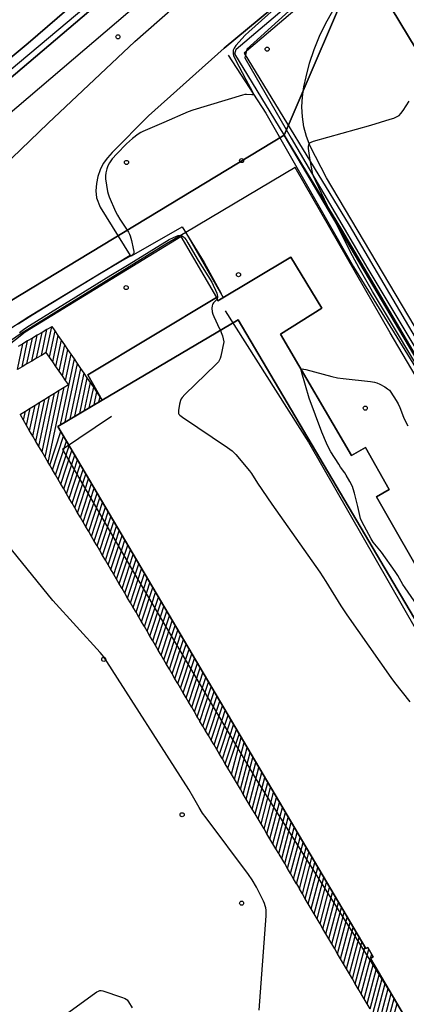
# Model space of a CAD drawing. Extents: x 0 to 85000, y -1 to 75000.
# Tile 26 of 147: x 39624 to 39718, y 61164 to 61403. Entities that reach past the tile are written whole.
import ezdxf

# ---------------------------------------------------------------- set-up
doc = ezdxf.new("R2010")
doc.units = 0
doc.header["$MEASUREMENT"] = 0
doc.header["$PDMODE"] = 33
doc.header["$PDSIZE"] = -3
for name, color, linetype in [('BOS3D_ACTIVE_POLY_CLIP', 227, 'CONTINUOUS'), ('BOS3D_PAVEMENT_MARKINGS_LI', 15, 'CONTINUOUS'), ('CONTOUR_CLIP', 120, 'CONTINUOUS'), ('DTM_INFOTECHBREAKS_CLIP', 4, 'CONTINUOUS'), ('DTM_POINT', 158, 'CONTINUOUS'), ('FENCE_CLIP', 96, 'CONTINUOUS'), ('PARCELS_FULL_17_CLIP', 7, 'CONTINUOUS'), ('PARKING_CLIP', 78, 'CONTINUOUS'), ('RAIL_CLIP', 171, 'CONTINUOUS'), ('ROAD_CLIP', 197, 'CONTINUOUS'), ('SIDEWALK_CLIP', 78, 'CONTINUOUS')]:
    doc.layers.add(name, color=color, linetype=linetype)

msp = doc.modelspace()

# ---------------------------------------------------------------- linework, layer by layer
at = {"layer": 'BOS3D_ACTIVE_POLY_CLIP'}
for points, elevation in [([(39866.62, 61076.41), (39865.82, 61074.89), (39855.31, 61091.1), (39830.11, 61135.17), (39702.44, 61352.22), (39676.49, 61394.75), (39676.77, 61395.89), (39728.59, 61439.88), (39729.83, 61439.47), (39729.62, 61438.19), (39678.72, 61394.92), (39704.16, 61353.25), (39831.84, 61136.18)], 14.29), ([(39677.3, 61330.33), (39743.56, 61218.06), (39750.19, 61221.97), (39808.03, 61123.97), (39815.51, 61111.3), (39805.4, 61105.34), (39794.97, 61099.18), (39821.1, 61054.9), (39835.66, 61030.25), (39822.22, 61022.32), (39805.56, 61012.49), (39709.35, 61175.52), (39710.03, 61175.92), (39708.7, 61178.17), (39708.2, 61177.87), (39633.48, 61304.47), (39644.29, 61310.85)], 33)]:
    msp.add_lwpolyline(points, close=True, dxfattribs=dict(at, elevation=elevation))
at = {"layer": 'BOS3D_PAVEMENT_MARKINGS_LI'}
for p, q in [((39628.36, 61320.99), (39629.69, 61327.25)), ((39629.69, 61327.25), (39628.52, 61326.56)), ((39629.53, 61321.68), (39630.86, 61327.94)), ((39630.86, 61327.94), (39629.69, 61327.25)), ((39630.7, 61322.37), (39632.03, 61328.63)), ((39632.03, 61328.63), (39630.86, 61327.94)), ((39631.49, 61321.27), (39632.84, 61327.63)), ((39633.62, 61326.49), (39632.84, 61327.63)), ((39624.86, 61318.92), (39626.18, 61325.18)), ((39626.18, 61325.18), (39625.02, 61324.49)), ((39626.02, 61319.61), (39627.35, 61325.87)), ((39627.35, 61325.87), (39626.18, 61325.18)), ((39627.19, 61320.3), (39628.52, 61326.56)), ((39628.52, 61326.56), (39627.35, 61325.87)), ((39632.27, 61320.13), (39633.62, 61326.49)), ((39633.05, 61318.99), (39634.4, 61325.36)), ((39634.4, 61325.36), (39633.62, 61326.49)), ((39635.18, 61324.22), (39634.4, 61325.36)), ((39623.69, 61318.23), (39625.02, 61324.49)), ((39625.02, 61324.49), (39623.85, 61323.8)), ((39630.7, 61322.37), (39629.53, 61321.68)), ((39633.83, 61317.86), (39635.18, 61324.22)), ((39634.61, 61316.72), (39635.96, 61323.08)), ((39635.96, 61323.08), (39635.18, 61324.22)), ((39636.74, 61321.94), (39635.96, 61323.08)), ((39627.19, 61320.3), (39626.02, 61319.61)), ((39628.36, 61320.99), (39627.19, 61320.3)), ((39629.53, 61321.68), (39628.36, 61320.99)), ((39632.27, 61320.13), (39631.49, 61321.27)), ((39633.05, 61318.99), (39632.27, 61320.13)), ((39634.14, 61304.86), (39637.52, 61320.8)), ((39635.39, 61315.58), (39636.74, 61321.94)), ((39637.52, 61320.8), (39636.74, 61321.94)), ((39638.3, 61319.67), (39637.52, 61320.8)), ((39624.86, 61318.92), (39623.69, 61318.23)), ((39626.02, 61319.61), (39624.86, 61318.92)), ((39633.83, 61317.86), (39633.05, 61318.99)), ((39634.61, 61316.72), (39633.83, 61317.86)), ((39635.31, 61305.55), (39638.3, 61319.67)), ((39636.48, 61306.24), (39639.08, 61318.53)), ((39637.64, 61306.93), (39639.86, 61317.39)), ((39639.08, 61318.53), (39638.3, 61319.67)), ((39639.86, 61317.39), (39639.08, 61318.53)), ((39640.65, 61316.25), (39639.86, 61317.39)), ((39635.39, 61315.58), (39634.61, 61316.72)), ((39638.81, 61307.62), (39640.65, 61316.25)), ((39639.98, 61308.31), (39641.43, 61315.11)), ((39641.43, 61315.11), (39640.65, 61316.25)), ((39642.21, 61313.98), (39641.43, 61315.11)), ((39630.42, 61296.99), (39633.87, 61313.24)), ((39631.17, 61295.71), (39635.05, 61313.96)), ((39632.7, 61312.51), (39633.87, 61313.24)), ((39633.87, 61313.24), (39635.05, 61313.96)), ((39641.15, 61309), (39642.21, 61313.98)), ((39642.99, 61312.84), (39642.21, 61313.98)), ((39642.32, 61309.69), (39642.99, 61312.84)), ((39627.42, 61302.11), (39629.17, 61310.33)), ((39627.99, 61309.61), (39629.17, 61310.33)), ((39628.17, 61300.83), (39630.34, 61311.06)), ((39628.92, 61299.55), (39631.52, 61311.78)), ((39629.17, 61310.33), (39630.34, 61311.06)), ((39629.67, 61298.27), (39632.7, 61312.51)), ((39630.34, 61311.06), (39631.52, 61311.78)), ((39631.52, 61311.78), (39632.7, 61312.51)), ((39643.49, 61310.38), (39643.76, 61311.66)), ((39644.27, 61310.84), (39643.76, 61311.66)), ((39624.46, 61307.43), (39625.64, 61308.15)), ((39625.17, 61305.95), (39625.64, 61308.15)), ((39625.64, 61308.15), (39626.81, 61308.88)), ((39625.92, 61304.67), (39626.81, 61308.88)), ((39626.67, 61303.39), (39627.99, 61309.61)), ((39626.81, 61308.88), (39627.99, 61309.61)), ((39624.42, 61307.23), (39624.46, 61307.43)), ((39625.17, 61305.95), (39624.42, 61307.23)), ((39625.92, 61304.67), (39625.17, 61305.95)), ((39626.67, 61303.39), (39625.92, 61304.67)), ((39627.42, 61302.11), (39626.67, 61303.39)), ((39631.56, 61295.06), (39634.23, 61303.2)), ((39628.17, 61300.83), (39627.42, 61302.11)), ((39628.92, 61299.55), (39628.17, 61300.83)), ((39632.23, 61293.91), (39634.91, 61302.06)), ((39632.91, 61292.76), (39635.58, 61300.91)), ((39629.67, 61298.27), (39628.92, 61299.55)), ((39630.42, 61296.99), (39629.67, 61298.27)), ((39633.58, 61291.61), (39636.26, 61299.76)), ((39634.26, 61290.46), (39636.94, 61298.62)), ((39631.17, 61295.71), (39630.42, 61296.99)), ((39634.93, 61289.31), (39637.61, 61297.47)), ((39635.61, 61288.15), (39638.29, 61296.33)), ((39631.56, 61295.06), (39631.17, 61295.71)), ((39632.23, 61293.91), (39631.56, 61295.06)), ((39632.91, 61292.76), (39632.23, 61293.91)), ((39636.28, 61287), (39638.96, 61295.18)), ((39636.95, 61285.85), (39639.64, 61294.03)), ((39633.58, 61291.61), (39632.91, 61292.76)), ((39634.26, 61290.46), (39633.58, 61291.61)), ((39637.63, 61284.7), (39640.32, 61292.89)), ((39638.3, 61283.55), (39640.99, 61291.74)), ((39634.93, 61289.31), (39634.26, 61290.46)), ((39635.61, 61288.15), (39634.93, 61289.31)), ((39638.98, 61282.4), (39641.67, 61290.6)), ((39639.65, 61281.25), (39642.35, 61289.45)), ((39636.28, 61287), (39635.61, 61288.15)), ((39636.95, 61285.85), (39636.28, 61287)), ((39640.33, 61280.1), (39643.02, 61288.3)), ((39641, 61278.95), (39643.7, 61287.16)), ((39637.63, 61284.7), (39636.95, 61285.85)), ((39638.3, 61283.55), (39637.63, 61284.7)), ((39641.68, 61277.8), (39644.38, 61286.01)), ((39642.35, 61276.65), (39645.05, 61284.87)), ((39638.98, 61282.4), (39638.3, 61283.55)), ((39639.65, 61281.25), (39638.98, 61282.4)), ((39643.03, 61275.5), (39645.73, 61283.72)), ((39643.7, 61274.35), (39646.4, 61282.58)), ((39640.33, 61280.1), (39639.65, 61281.25)), ((39641, 61278.95), (39640.33, 61280.1)), ((39644.38, 61273.2), (39647.08, 61281.43)), ((39645.05, 61272.05), (39647.76, 61280.28)), ((39641.68, 61277.8), (39641, 61278.95)), ((39642.35, 61276.65), (39641.68, 61277.8)), ((39645.73, 61270.9), (39648.43, 61279.14)), ((39646.4, 61269.74), (39649.11, 61277.99)), ((39647.08, 61268.59), (39649.78, 61276.85)), ((39643.03, 61275.5), (39642.35, 61276.65)), ((39643.7, 61274.35), (39643.03, 61275.5)), ((39647.75, 61267.44), (39650.46, 61275.7)), ((39648.43, 61266.3), (39651.14, 61274.55)), ((39644.38, 61273.2), (39643.7, 61274.35)), ((39645.05, 61272.05), (39644.38, 61273.2)), ((39645.73, 61270.9), (39645.05, 61272.05)), ((39649.1, 61265.15), (39651.81, 61273.41)), ((39649.78, 61264), (39652.49, 61272.26)), ((39646.4, 61269.74), (39645.73, 61270.9)), ((39650.45, 61262.85), (39653.17, 61271.12)), ((39651.13, 61261.7), (39653.84, 61269.97)), ((39647.75, 61267.44), (39647.08, 61268.59)), ((39648.43, 61266.3), (39647.75, 61267.44)), ((39651.8, 61260.55), (39654.52, 61268.83)), ((39652.48, 61259.4), (39655.19, 61267.68)), ((39649.1, 61265.15), (39648.43, 61266.3)), ((39649.78, 61264), (39649.1, 61265.15)), ((39653.15, 61258.25), (39655.87, 61266.53)), ((39653.83, 61257.1), (39656.55, 61265.39)), ((39650.45, 61262.85), (39649.78, 61264)), ((39651.13, 61261.7), (39650.45, 61262.85)), ((39654.5, 61255.95), (39657.22, 61264.24)), ((39655.18, 61254.8), (39657.9, 61263.1)), ((39651.8, 61260.55), (39651.13, 61261.7)), ((39652.48, 61259.4), (39651.8, 61260.55)), ((39655.85, 61253.65), (39658.58, 61261.95)), ((39656.53, 61252.5), (39659.25, 61260.8)), ((39653.15, 61258.25), (39652.48, 61259.4)), ((39653.83, 61257.1), (39653.15, 61258.25)), ((39657.2, 61251.35), (39659.93, 61259.66)), ((39657.88, 61250.2), (39660.61, 61258.51)), ((39654.5, 61255.95), (39653.83, 61257.1)), ((39655.18, 61254.8), (39654.5, 61255.95)), ((39658.55, 61249.05), (39661.28, 61257.37)), ((39659.23, 61247.9), (39661.96, 61256.22)), ((39655.85, 61253.65), (39655.18, 61254.8)), ((39656.53, 61252.5), (39655.85, 61253.65)), ((39659.9, 61246.75), (39662.63, 61255.07)), ((39660.58, 61245.6), (39663.31, 61253.93)), ((39657.2, 61251.35), (39656.53, 61252.5)), ((39657.88, 61250.2), (39657.2, 61251.35)), ((39661.25, 61244.45), (39663.99, 61252.78)), ((39661.93, 61243.3), (39664.66, 61251.64)), ((39658.55, 61249.05), (39657.88, 61250.2)), ((39659.23, 61247.9), (39658.55, 61249.05)), ((39662.6, 61242.15), (39665.34, 61250.49)), ((39663.28, 61241), (39666.02, 61249.35)), ((39663.95, 61239.85), (39666.69, 61248.2)), ((39659.9, 61246.75), (39659.23, 61247.9)), ((39660.58, 61245.6), (39659.9, 61246.75)), ((39664.63, 61238.7), (39667.37, 61247.05)), ((39665.3, 61237.55), (39668.04, 61245.91)), ((39661.25, 61244.45), (39660.58, 61245.6)), ((39661.93, 61243.3), (39661.25, 61244.45)), ((39665.98, 61236.4), (39668.72, 61244.76)), ((39666.65, 61235.25), (39669.4, 61243.62)), ((39662.6, 61242.15), (39661.93, 61243.3)), ((39663.28, 61241), (39662.6, 61242.15)), ((39663.95, 61239.85), (39663.28, 61241)), ((39667.33, 61234.1), (39670.07, 61242.47)), ((39668, 61232.96), (39670.75, 61241.32)), ((39664.63, 61238.7), (39663.95, 61239.85)), ((39665.3, 61237.55), (39664.63, 61238.7)), ((39668.68, 61231.82), (39671.42, 61240.18)), ((39669.36, 61230.68), (39672.1, 61239.03)), ((39665.98, 61236.4), (39665.3, 61237.55)), ((39666.65, 61235.25), (39665.98, 61236.4)), ((39670.04, 61229.54), (39672.78, 61237.89)), ((39670.72, 61228.41), (39673.45, 61236.74)), ((39667.33, 61234.1), (39666.65, 61235.25)), ((39671.4, 61227.27), (39674.13, 61235.6)), ((39672.07, 61226.13), (39674.81, 61234.45)), ((39668.68, 61231.82), (39668, 61232.96)), ((39669.36, 61230.68), (39668.68, 61231.82)), ((39672.75, 61224.99), (39675.48, 61233.3)), ((39673.43, 61223.85), (39676.16, 61232.16)), ((39670.04, 61229.54), (39669.36, 61230.68)), ((39670.72, 61228.41), (39670.04, 61229.54)), ((39674.11, 61222.71), (39676.83, 61231.01)), ((39674.79, 61221.58), (39677.51, 61229.87)), ((39671.4, 61227.27), (39670.72, 61228.41)), ((39672.07, 61226.13), (39671.4, 61227.27)), ((39675.65, 61220.14), (39678, 61229.05)), ((39676.36, 61218.94), (39678.71, 61227.84)), ((39672.75, 61224.99), (39672.07, 61226.13)), ((39673.43, 61223.85), (39672.75, 61224.99)), ((39677.08, 61217.73), (39679.42, 61226.62)), ((39677.8, 61216.53), (39680.14, 61225.41)), ((39674.11, 61222.71), (39673.43, 61223.85)), ((39674.79, 61221.58), (39674.11, 61222.71)), ((39678.51, 61215.33), (39680.85, 61224.2)), ((39679.23, 61214.13), (39681.57, 61222.99)), ((39675.65, 61220.14), (39674.79, 61221.58)), ((39676.36, 61218.94), (39675.65, 61220.14)), ((39679.95, 61212.93), (39682.28, 61221.78)), ((39680.66, 61211.72), (39683, 61220.57)), ((39677.08, 61217.73), (39676.36, 61218.94)), ((39677.8, 61216.53), (39677.08, 61217.73)), ((39681.38, 61210.52), (39683.71, 61219.36)), ((39682.1, 61209.32), (39684.43, 61218.15)), ((39678.51, 61215.33), (39677.8, 61216.53)), ((39679.23, 61214.13), (39678.51, 61215.33)), ((39682.82, 61208.12), (39685.14, 61216.94)), ((39683.53, 61206.91), (39685.86, 61215.72)), ((39679.95, 61212.93), (39679.23, 61214.13)), ((39680.66, 61211.72), (39679.95, 61212.93)), ((39684.25, 61205.71), (39686.57, 61214.51)), ((39684.97, 61204.51), (39687.29, 61213.3)), ((39681.38, 61210.52), (39680.66, 61211.72)), ((39682.1, 61209.32), (39681.38, 61210.52)), ((39685.68, 61203.31), (39688, 61212.09)), ((39686.4, 61202.1), (39688.72, 61210.88)), ((39682.82, 61208.12), (39682.1, 61209.32)), ((39683.53, 61206.91), (39682.82, 61208.12)), ((39687.12, 61200.9), (39689.43, 61209.67)), ((39687.83, 61199.69), (39690.15, 61208.46)), ((39684.25, 61205.71), (39683.53, 61206.91)), ((39684.97, 61204.51), (39684.25, 61205.71)), ((39688.55, 61198.48), (39690.86, 61207.25)), ((39689.26, 61197.26), (39691.58, 61206.04)), ((39685.68, 61203.31), (39684.97, 61204.51)), ((39686.4, 61202.1), (39685.68, 61203.31)), ((39689.97, 61196.05), (39692.29, 61204.83)), ((39690.69, 61194.83), (39693, 61203.61)), ((39687.12, 61200.9), (39686.4, 61202.1)), ((39691.4, 61193.62), (39693.72, 61202.4)), ((39692.12, 61192.41), (39694.43, 61201.19)), ((39688.55, 61198.48), (39687.83, 61199.69)), ((39689.26, 61197.26), (39688.55, 61198.48)), ((39692.83, 61191.19), (39695.15, 61199.98)), ((39693.54, 61189.98), (39695.86, 61198.77)), ((39689.97, 61196.05), (39689.26, 61197.26)), ((39690.69, 61194.83), (39689.97, 61196.05)), ((39694.26, 61188.77), (39696.58, 61197.56)), ((39694.97, 61187.55), (39697.29, 61196.35)), ((39691.4, 61193.62), (39690.69, 61194.83)), ((39691.4, 61193.62), (39692.12, 61192.41)), ((39695.69, 61186.34), (39698.01, 61195.14)), ((39696.4, 61185.12), (39698.72, 61193.93)), ((39692.83, 61191.19), (39692.12, 61192.41)), ((39693.54, 61189.98), (39692.83, 61191.19)), ((39697.12, 61183.91), (39699.44, 61192.71)), ((39697.83, 61182.7), (39700.15, 61191.5)), ((39694.26, 61188.77), (39693.54, 61189.98)), ((39694.97, 61187.55), (39694.26, 61188.77)), ((39698.54, 61181.48), (39700.87, 61190.29)), ((39699.26, 61180.27), (39701.58, 61189.08)), ((39695.69, 61186.34), (39694.97, 61187.55)), ((39696.4, 61185.12), (39695.69, 61186.34)), ((39699.97, 61179.06), (39702.3, 61187.87)), ((39700.69, 61177.84), (39703.01, 61186.66)), ((39697.12, 61183.91), (39696.4, 61185.12)), ((39697.83, 61182.7), (39697.12, 61183.91)), ((39701.4, 61176.63), (39703.73, 61185.45)), ((39702.11, 61175.41), (39704.44, 61184.24)), ((39698.54, 61181.48), (39697.83, 61182.7)), ((39699.26, 61180.27), (39698.54, 61181.48)), ((39702.83, 61174.2), (39705.16, 61183.03)), ((39703.54, 61172.99), (39705.87, 61181.81)), ((39699.97, 61179.06), (39699.26, 61180.27)), ((39700.69, 61177.84), (39699.97, 61179.06)), ((39704.26, 61171.77), (39706.58, 61180.6)), ((39704.97, 61170.56), (39707.3, 61179.39)), ((39701.4, 61176.63), (39700.69, 61177.84)), ((39702.11, 61175.41), (39701.4, 61176.63)), ((39705.68, 61169.35), (39708.01, 61178.18)), ((39706.4, 61168.13), (39708.94, 61177.77)), ((39709.39, 61175.54), (39709.65, 61176.56)), ((39702.83, 61174.2), (39702.11, 61175.41)), ((39703.54, 61172.99), (39702.83, 61174.2)), ((39707.11, 61166.92), (39709.37, 61175.48)), ((39707.83, 61165.7), (39710.08, 61174.27)), ((39704.26, 61171.77), (39703.54, 61172.99)), ((39708.54, 61164.49), (39710.8, 61173.06)), ((39709.25, 61163.28), (39711.51, 61171.85)), ((39704.97, 61170.56), (39704.26, 61171.77)), ((39705.68, 61169.35), (39704.97, 61170.56)), ((39709.97, 61162.06), (39712.23, 61170.64)), ((39710.68, 61160.85), (39712.94, 61169.42)), ((39706.4, 61168.13), (39705.68, 61169.35)), ((39711.4, 61159.64), (39713.66, 61168.21)), ((39712.11, 61158.42), (39714.37, 61167)), ((39707.83, 61165.7), (39707.11, 61166.92)), ((39708.54, 61164.49), (39707.83, 61165.7)), ((39712.82, 61157.21), (39715.09, 61165.79)), ((39709.25, 61163.28), (39708.54, 61164.49)), ((39713.54, 61156), (39715.8, 61164.58))]:
    msp.add_line(p, q, dxfattribs=at)
for points in [[(39632.84, 61327.63), (39632.12, 61328.68), (39632.03, 61328.63)], [(39631.49, 61321.27), (39630.72, 61322.39), (39630.7, 61322.37)], [(39635.05, 61313.96), (39636.07, 61314.59), (39635.39, 61315.58)], [(39643.76, 61311.66), (39643.32, 61312.35), (39642.99, 61312.84)], [(39624.42, 61307.23), (39624.35, 61307.36), (39624.46, 61307.43)], [(39647.08, 61268.59), (39646.68, 61269.28), (39646.4, 61269.74)], [(39668, 61232.96), (39667.84, 61233.22), (39667.33, 61234.1)], [(39687.83, 61199.69), (39687.21, 61200.74), (39687.12, 61200.9)], [(39707.11, 61166.92), (39707.07, 61167), (39706.4, 61168.13)]]:
    msp.add_lwpolyline(points, dxfattribs=at)
at = {"layer": 'CONTOUR_CLIP'}
for points, elevation in [([(39691.43, 61410.49), (39679.81, 61400.12), (39678.98, 61399.28), (39676.72, 61396.78), (39676.26, 61396.15), (39676.07, 61395.66), (39676.02, 61395.33), (39676.02, 61394.98), (39676.07, 61394.66), (39676.16, 61394.37), (39676.55, 61393.5), (39679.09, 61388.55), (39680.72, 61385.52), (39680.88, 61385.1), (39680.87, 61384.91), (39680.79, 61384.86), (39680.55, 61384.83), (39679.28, 61384.93), (39678.88, 61384.88), (39678.3, 61384.75), (39666.27, 61381.09), (39665.17, 61380.67), (39659.26, 61378.1), (39654.17, 61375.98), (39653.64, 61375.72), (39653, 61375.29), (39651.63, 61374.23), (39650.88, 61373.62), (39650.17, 61372.94), (39647.82, 61370.54), (39646.71, 61369.29), (39646.06, 61368.38), (39645.63, 61367.59), (39645.36, 61366.9), (39645.13, 61365.95), (39645.07, 61365.22), (39645.11, 61364.47), (39645.58, 61361.41), (39645.71, 61360.85), (39645.97, 61360.12), (39647.53, 61356.55), (39647.95, 61355.67), (39648.55, 61354.66), (39650.63, 61351.55), (39650.92, 61351.04), (39651.07, 61350.68), (39651.37, 61349.53), (39651.79, 61347.59), (39651.92, 61346.84), (39651.92, 61346.51), (39651.88, 61346.35), (39651.73, 61346.13), (39651.51, 61345.94), (39649.2, 61344.67), (39642.79, 61340.87), (39627.43, 61331.48), (39623.85, 61329.25)], 10), ([(39724.72, 61312.37), (39709.87, 61337.19), (39706.65, 61342.78), (39705.01, 61345.82), (39702.69, 61350.39), (39699.69, 61356.41), (39696.01, 61364.04), (39695.53, 61365.12), (39695.4, 61365.49), (39695.27, 61366.02), (39694.73, 61368.97), (39694.33, 61371.85), (39694.32, 61372.41), (39694.37, 61372.72), (39694.47, 61372.98), (39694.67, 61373.2), (39694.98, 61373.38), (39695.51, 61373.57), (39709.42, 61377.5), (39714.12, 61378.9), (39714.99, 61379.2), (39715.67, 61379.47), (39716.01, 61379.65), (39716.33, 61379.86), (39716.73, 61380.27), (39717.28, 61381.03), (39718.77, 61383.32)], 11), ([(39624.21, 61327.26), (39625.51, 61328.17), (39626.67, 61328.92), (39646.4, 61341.14), (39650.79, 61343.77), (39660.55, 61349.74), (39661.61, 61350.28), (39662.71, 61350.71), (39663.24, 61350.8), (39663.55, 61350.72), (39663.98, 61350.41), (39664.24, 61350.13), (39664.61, 61349.67), (39665.04, 61348.99), (39667.53, 61344.68), (39670.84, 61339.42), (39671.21, 61338.72), (39671.78, 61337.45), (39672.08, 61336.72), (39672.19, 61336.36), (39672.25, 61335.99), (39672.23, 61335.7), (39672.14, 61335.41), (39671.99, 61335.14), (39671.29, 61334.41), (39671.11, 61334.14), (39671.04, 61333.99), (39670.96, 61333.66), (39670.91, 61333.13), (39670.97, 61332.23), (39671.11, 61331.68), (39671.34, 61331.14), (39672.77, 61328.13), (39672.94, 61327.76)], 11), ([(39672.94, 61327.76), (39673.17, 61327.23), (39673.43, 61326.42), (39673.78, 61324.95), (39673.09, 61321.49), (39672.93, 61320.93), (39672.68, 61320.42), (39672.45, 61320.12), (39671.9, 61319.55), (39664.33, 61312.17), (39663.66, 61311.45), (39663.45, 61311.13), (39663.3, 61310.78), (39663.05, 61309.83), (39662.77, 61308.29), (39662.76, 61307.93), (39662.82, 61307.6), (39662.9, 61307.45), (39663.14, 61307.18), (39663.75, 61306.71), (39674.69, 61299.33), (39675.82, 61298.51), (39676.25, 61298.11), (39676.66, 61297.67), (39680.04, 61293.72), (39680.5, 61293.08), (39681.96, 61290.74), (39685.45, 61285.65), (39697.09, 61269.13), (39698.55, 61266.9), (39702.18, 61260.95), (39703.61, 61258.77), (39714.27, 61243.6), (39715.21, 61242.36), (39718.87, 61237.7)], 11), ([(39720.65, 61261.17), (39717.74, 61265.32), (39717.22, 61266.14), (39716.01, 61268.33), (39715.36, 61269.31), (39712.01, 61273.94), (39710.05, 61276.38), (39709.53, 61277.22), (39707.8, 61280.35), (39707.24, 61281.4), (39706.96, 61282.13), (39706.28, 61285.04), (39705.47, 61288.24), (39705.16, 61289.35), (39704.96, 61289.9), (39704.35, 61291.13), (39703.5, 61292.68), (39703.17, 61293.18), (39702.1, 61294.62), (39701.65, 61295.28), (39699.74, 61298.28), (39699.16, 61299.31), (39698.69, 61300.38), (39697.59, 61303.09), (39694.46, 61311.27), (39692.67, 61317.44), (39692.59, 61317.79), (39692.55, 61318.1), (39692.57, 61318.23), (39692.62, 61318.32), (39692.71, 61318.37), (39692.83, 61318.39), (39693.13, 61318.36), (39693.68, 61318.24), (39700.02, 61316.55), (39701.37, 61316.23), (39702.74, 61316.05), (39709.4, 61315.35), (39710.37, 61315.19), (39710.92, 61315.01), (39711.64, 61314.67), (39712.87, 61314.02), (39713.52, 61313.6), (39713.94, 61313.21), (39714.29, 61312.74), (39715.6, 61310.78), (39716.11, 61309.95), (39716.51, 61309.06), (39717.39, 61306.69), (39717.76, 61305.79), (39718.42, 61304.6)], 11), ([(39682.38, 61162.95), (39684.02, 61185.8), (39684.06, 61186.59), (39684.05, 61187.19), (39683.97, 61187.74), (39683.84, 61188.29), (39683.67, 61188.83), (39683.44, 61189.38), (39681.72, 61192.79), (39680.66, 61194.59), (39679.77, 61195.87), (39669.46, 61209.6), (39668.64, 61210.73), (39667.79, 61212.08), (39666.54, 61214.38), (39665.29, 61216.48), (39644.68, 61248.59), (39643.78, 61249.64), (39632.31, 61262.25), (39619.81, 61277.59)], 11), ([(39632.92, 61160.1), (39642.37, 61166.97), (39643.01, 61167.41), (39643.34, 61167.59), (39643.68, 61167.69), (39644.04, 61167.69), (39644.41, 61167.62), (39648.95, 61166.12), (39649.86, 61165.76), (39650.18, 61165.56), (39650.31, 61165.44), (39650.66, 61165), (39651.57, 61163.52)], 10)]:
    msp.add_lwpolyline(points, dxfattribs=dict(at, elevation=elevation))
at = {"layer": 'DTM_INFOTECHBREAKS_CLIP'}
for points in [[(39539.7, 61308.62, 9.91), (39561.36, 61328.41, 9.91), (39571.52, 61337.7, 9.59), (39617.99, 61377.16, 9.75), (39664.24, 61416.6, 9.99), (39677.47, 61427.73, 9.91), (39705.47, 61451.29, 9.72), (39735.44, 61476.96, 9.66), (39784.71, 61518.31, 9.96), (39825.92, 61553.44, 9.73), (39862.24, 61583.71, 9.89), (39888.9, 61606.46, 9.76)], [(39536.57, 61323.13, 9.8), (39587.14, 61364.86, 9.71), (39626.33, 61397.39, 9.53), (39646.86, 61415.12, 9.79), (39662.59, 61428.79, 9.81), (39651.39, 61446.26, 9.67)], [(39673.9, 61396.13, 9.85), (39690.83, 61410.26, 9.97), (39701.7, 61419.33, 9.97), (39727.35, 61441.56, 9.97), (39732.26, 61436.43, 9.97), (39731.2, 61435.43, 9.98)], [(39726.88, 61437.88, 10.1), (39694.72, 61409.91, 10.38), (39679.35, 61395.9, 10.45), (39678.89, 61393.81, 10.44), (39690.15, 61374.3, 10.7), (39708.76, 61342.62, 11.76), (39731.89, 61304.06, 11.9)], [(39816.84, 61163.3, 11.72), (39788.41, 61213.22, 11.61), (39758.92, 61262.94, 11.95), (39727.64, 61315.96, 12.21), (39698.73, 61364.72, 11.22), (39694.7, 61372.41, 11.05), (39693.85, 61374.7, 10.91), (39693.23, 61377.07, 10.79), (39692.85, 61379.48, 10.7), (39692.72, 61381.93, 10.63), (39692.83, 61384.37, 10.6), (39693.18, 61386.8, 10.6), (39693.77, 61389.17, 10.62), (39694.6, 61392.54, 10.59), (39695.67, 61395.84, 10.56), (39696.97, 61399.05, 10.53), (39698.5, 61402.17, 10.5), (39700.25, 61405.16, 10.48), (39702.21, 61408.02, 10.45), (39704.37, 61410.74, 10.43), (39706.72, 61413.29, 10.41), (39715.86, 61421.65, 10.44), (39727.61, 61432.21, 10.08)], [(39514.71, 61212.29, 10.95), (39524.95, 61248.21, 10.43), (39530.93, 61266.77, 10.53), (39532.75, 61271.14, 10.52), (39534.77, 61275.42, 10.52), (39536.96, 61279.62, 10.53), (39539.34, 61283.72, 10.53), (39541.89, 61287.71, 10.54), (39544.6, 61291.59, 10.55), (39547.48, 61295.35, 10.57), (39550.52, 61298.98, 10.59), (39554.5, 61304.02, 10.43), (39558.65, 61308.92, 10.3), (39562.95, 61313.68, 10.19), (39567.41, 61318.3, 10.11), (39572.02, 61322.77, 10.06), (39593.63, 61341.96, 10.12), (39631.15, 61377.93, 9.71), (39652.16, 61397.79, 9.62), (39690.65, 61431.58, 9.82)], [(39673.9, 61396.13, 9.85), (39655.49, 61379.74, 9.86), (39646.7, 61370.85, 9.86), (39645.53, 61369.59, 9.86), (39644.54, 61368.17, 9.86), (39643.76, 61366.64, 9.86), (39643.2, 61365.01, 9.84), (39642.86, 61363.32, 9.82), (39642.76, 61361.6, 9.79), (39642.9, 61359.88, 9.76), (39643.76, 61357.63, 9.85), (39651.03, 61345.92, 9.99), (39626.44, 61331.02, 9.93), (39620.25, 61326.95, 10.05)], [(39674.81, 61394.42, 9.82), (39683.98, 61380.37, 10.08), (39705.22, 61343.14, 10.61), (39730.17, 61302.71, 10.87), (39752.23, 61264.11, 11.03), (39778.54, 61219.93, 10.82), (39802.35, 61180.75, 10.97), (39823.18, 61145.57, 10.85), (39825.05, 61142.67, 10.59)], [(39651.36, 61345.83, 9.99), (39663.66, 61352.87, 10.14), (39669.02, 61344.19, 10.34), (39673.13, 61336.64, 10.8)], [(39618.49, 61321.77, 11.3), (39625.61, 61327.38, 11.41), (39663.39, 61350.49, 11.64), (39671.99, 61335.67, 11.29), (39640.79, 61316.99, 11.53), (39644.29, 61310.85, 11.26)], [(39828.23, 61137.02, 10.3), (39825.05, 61142.67, 10.59), (39810.48, 61133.43, 10.89), (39792.37, 61164.11, 10.89), (39765.77, 61209.5, 10.87), (39752.35, 61232.51, 10.9), (39755.44, 61234.28, 10.85), (39748.26, 61246.53, 10.92), (39738.25, 61240.65, 11.13), (39730.03, 61254.28, 11.22), (39733.21, 61256.38, 11.16), (39727.55, 61266.4, 11.29), (39724.03, 61264.4, 11.29), (39710.83, 61287.42, 11.19), (39713.92, 61289.19, 11.26), (39708.14, 61299.32, 11.22), (39704.72, 61297.42, 11.22), (39687.54, 61326.83, 10.92), (39697.53, 61333.15, 10.99), (39690.02, 61345.5, 10.99), (39672.35, 61334.92, 10.84), (39671.99, 61335.67, 11.29)], [(39674.08, 61332.5, 10.84), (39694.29, 61300.62, 10.82), (39723.67, 61249.49, 10.87), (39750.27, 61205.08, 10.93), (39786.94, 61148.09, 10.75), (39803.62, 61122.99, 10.89)], [(39646.57, 61306.86, 11.09), (39634.65, 61298.88, 11.39), (39651.85, 61269.14, 11.42), (39681.62, 61218.9, 11.48), (39714.87, 61166.1, 11.74), (39739.5, 61124.53, 11.29), (39768.28, 61074.79, 11.78), (39793.32, 61034.11, 11.87), (39814.36, 61000.63, 11.27)]]:
    msp.add_polyline3d(points, dxfattribs=at)
at = {"layer": 'DTM_POINT'}
for p in [(39648.09, 61398.89, 9.7), (39684.29, 61395.9, 10.64), (39650.17, 61368.44, 10.44), (39678.09, 61368.89, 10.52), (39677.34, 61341.24, 10.74), (39650.08, 61338.11, 11.56), (39708.09, 61308.89, 11.21), (39644.65, 61247.98, 10.99), (39663.66, 61210.33, 10.86), (39678.09, 61188.89, 10.79)]:
    msp.add_point(p, dxfattribs=at)
at = {"layer": 'FENCE_CLIP'}
msp.add_line((39664.53, 61351.45), (39673.6, 61335.67), dxfattribs=at)
for points in [[(39645.11, 61463.57), (39639.89, 61473.37), (39604.27, 61534.61), (39560.2, 61608.06), (39528.15, 61657.92), (39516.77, 61594.22), (39512.97, 61556.09), (39499.27, 61438.92), (39479.8, 61274.71), (39510.89, 61299.13), (39553.24, 61335.1), (39606.01, 61377.57), (39649.33, 61413.9), (39664.91, 61428.78), (39655.32, 61444.4), (39653.55, 61447.73)], [(39810.22, 61133.87), (39823.33, 61141.94), (39774.15, 61225.68), (39714.15, 61327.11), (39691.05, 61367.18), (39664.53, 61351.45)], [(39664.53, 61351.45), (39659.73, 61348.61), (39624.09, 61326.68), (39614.12, 61319.71), (39598.95, 61306.62), (39587.44, 61294.77), (39574.08, 61277.72), (39555.53, 61249.09), (39553.46, 61243.88), (39536.82, 61193.14)]]:
    msp.add_lwpolyline(points, dxfattribs=at)
at = {"layer": 'PARCELS_FULL_17_CLIP'}
for points in [[(39789.61, 61907.48), (39849.88, 61809.14), (39912.14, 61707.57), (39918.38, 61697.38), (39863.46, 61657.17), (39773.02, 61615.78), (39800.95, 61564.24), (39687.01, 61467.93), (39695.42, 61451.32), (39499.76, 61285.1), (39565.57, 61629.37), (39656.82, 61469.94), (39682.87, 61484.84), (39543.36, 61728.56), (39556.85, 61862.89), (39571.41, 62007.77), (39629.77, 62035.19), (39615.22, 62064.78), (39643.31, 62078.37), (39759.93, 61888.66)], [(40000, 61683.56), (39902.62, 61600.97), (39781.04, 61481.13), (39706.95, 61418.26), (39688.42, 61375.07), (39608.13, 61326.51), (39563.06, 61253.94), (39495.77, 61196.75), (39463.88, 61169.65), (39467.87, 61233.65), (39469.47, 61259.36), (39499.76, 61285.1), (39695.42, 61451.32), (39687.01, 61467.93), (39800.95, 61564.24), (40000, 61732.48)], [(40000, 60920.93), (39914.45, 61065.7), (39891.75, 61113.1), (39706.95, 61418.26), (39781.04, 61481.13), (39902.62, 61600.97), (40000, 61683.56)], [(40000, 60920.93), (39914.45, 61065.7), (39891.75, 61113.1), (39706.95, 61418.26), (39781.04, 61481.13), (39902.62, 61600.97), (40000, 61683.56)], [(40000, 60920.93), (39914.45, 61065.7), (39891.75, 61113.1), (39706.95, 61418.26), (39781.04, 61481.13), (39902.62, 61600.97), (40000, 61683.56)], [(40000, 60920.93), (40000, 60848.45), (39688.42, 61375.07), (39706.95, 61418.26), (39891.75, 61113.1), (39914.45, 61065.7)], [(40000, 60848.45), (40000, 60779.92), (39863.89, 60999.49), (39856.46, 61011.48), (39723.51, 60944.83), (39723.18, 60944.67), (39716.14, 60966.26), (39485.1, 61015.01), (39488.08, 61054.27), (39492.45, 61111.73), (39563.06, 61253.94), (39608.13, 61326.51), (39688.42, 61375.07)], [(40000, 60848.45), (40000, 60779.92), (39863.89, 60999.49), (39856.46, 61011.48), (39723.51, 60944.83), (39723.18, 60944.67), (39716.14, 60966.26), (39485.1, 61015.01), (39488.08, 61054.27), (39492.45, 61111.73), (39563.06, 61253.94), (39608.13, 61326.51), (39688.42, 61375.07)], [(40000, 60848.45), (40000, 60779.92), (39863.89, 60999.49), (39856.46, 61011.48), (39723.51, 60944.83), (39723.18, 60944.67), (39716.14, 60966.26), (39485.1, 61015.01), (39488.08, 61054.27), (39492.45, 61111.73), (39563.06, 61253.94), (39608.13, 61326.51), (39688.42, 61375.07)]]:
    msp.add_lwpolyline(points, close=True, dxfattribs=at)
at = {"layer": 'PARKING_CLIP'}
msp.add_lwpolyline([(39643.38, 61462.46), (39651.39, 61446.26), (39662.59, 61428.79), (39646.86, 61415.12), (39626.33, 61397.39), (39587.14, 61364.86), (39536.57, 61323.13), (39504.6, 61296), (39503.78, 61295.31), (39502.62, 61294.39), (39481.38, 61277.6), (39485.71, 61316.56), (39494.38, 61387.93), (39503.19, 61451.96), (39512.47, 61526.23), (39519.66, 61599.45), (39528.38, 61653.67), (39540.54, 61634.42), (39542.11, 61631.94), (39543.96, 61629.01), (39562.64, 61598.75), (39589.74, 61553.99), (39615.23, 61511.14), (39637.91, 61472.13)], close=True, dxfattribs=at)
for points in [[(39593.63, 61341.96), (39631.15, 61377.93), (39652.16, 61397.79), (39690.65, 61431.58)], [(39690.83, 61410.26), (39673.9, 61396.13), (39655.49, 61379.74), (39646.7, 61370.85), (39645.53, 61369.59), (39644.54, 61368.17), (39643.76, 61366.64), (39643.19, 61365.01), (39642.86, 61363.32), (39642.76, 61361.6), (39642.9, 61359.88), (39643.76, 61357.63), (39651.03, 61345.92), (39626.44, 61331.02), (39620.25, 61326.95)], [(39618.49, 61321.77), (39625.61, 61327.38), (39663.39, 61350.49), (39671.99, 61335.67), (39640.79, 61316.99), (39644.29, 61310.85), (39633.48, 61304.47), (39708.2, 61177.87), (39708.7, 61178.17), (39710.03, 61175.92), (39709.35, 61175.52), (39805.56, 61012.49)]]:
    msp.add_lwpolyline(points, dxfattribs=at)
at = {"layer": 'RAIL_CLIP'}
msp.add_lwpolyline([(39617.99, 61377.16), (39664.23, 61416.6)], dxfattribs=at)
at = {"layer": 'ROAD_CLIP'}
msp.add_lwpolyline([(39816.84, 61163.3), (39788.41, 61213.22), (39758.92, 61262.94), (39727.64, 61315.96), (39698.73, 61364.72), (39694.7, 61372.41), (39693.85, 61374.7), (39693.23, 61377.07), (39692.85, 61379.48), (39692.72, 61381.93), (39692.83, 61384.37), (39693.18, 61386.8), (39693.77, 61389.17), (39694.6, 61392.54), (39695.67, 61395.84), (39696.97, 61399.05), (39698.5, 61402.17), (39700.25, 61405.16)], dxfattribs=at)
at = {"layer": 'SIDEWALK_CLIP'}
msp.add_lwpolyline([(39743.56, 61218.06), (39677.3, 61330.33), (39644.29, 61310.85), (39640.79, 61316.99), (39671.99, 61335.67), (39672.35, 61334.92), (39690.02, 61345.5), (39697.53, 61333.15), (39687.54, 61326.83), (39704.72, 61297.43), (39708.14, 61299.32), (39713.92, 61289.19), (39710.83, 61287.42), (39724.03, 61264.4)], dxfattribs=at)

doc.saveas('drawing.dxf')
